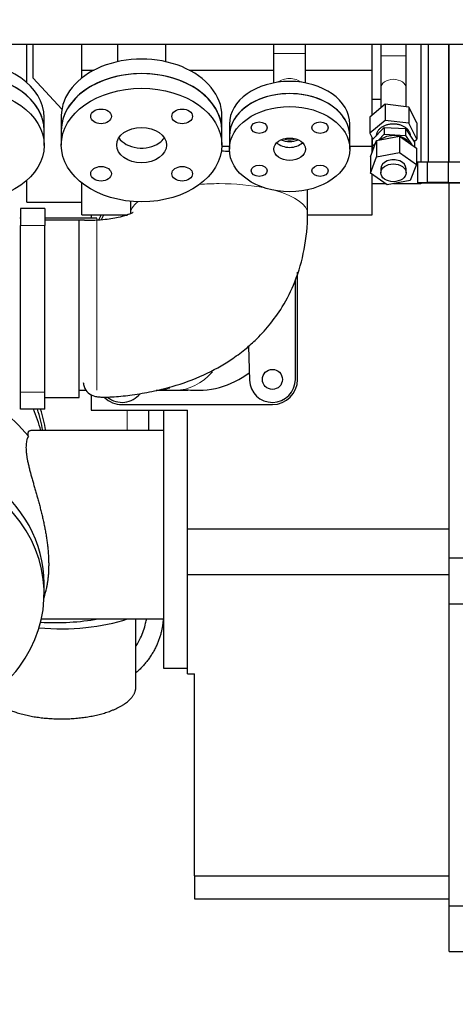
# Model space of a CAD drawing. Header units: inches. Extents: x 0 to 23760, y -13 to 16800.
# Tile 67 of 214: x 3240 to 3619, y 11492 to 12350. Entities that reach past the tile are written whole.
import ezdxf

# ---------------------------------------------------------------- set-up
doc = ezdxf.new("R2010")
doc.units = ezdxf.units.IN
doc.layers.add('254', color=7, linetype='Continuous', true_color=0xffffff)
doc.styles.add('latin_extended', font='simplex.shx')
doc.dimstyles.get("Standard").update_dxf_attribs({"dimtxt": 0.18, "dimasz": 0.18, "dimexe": 0.18, "dimexo": 0.0625, "dimgap": 0.09, "dimtad": 0, "dimtih": 1, "dimtoh": 1, "dimdec": 4, "dimzin": 0, "dimdsep": 46, "dimtxsty": 'Standard', "dimcen": 0.09, "dimadec": 0, "dimazin": 0, "dimtfac": 1, "dimtdec": 4, "dimtofl": 0, "dimtmove": 0, "dimatfit": 3, "dimfxl": 1, "dimtolj": 1, "dimtzin": 0, "dimarcsym": 0})

# ---------------------------------------------------------------- blocks, each defined once
blk = doc.blocks.new('_U11')
at = {"layer": '254', "color": 3, "linetype": 'Continuous', "lineweight": 13, "transparency": 16777216}
for p, q in [((8503.87, 13952.97), (8503.87, 10472.46)), ((1737.89, 13597.98), (1737.89, 10472.46)), ((1877.89, 10512.46), (8363.87, 10512.46))]:
    blk.add_line(p, q, dxfattribs=at)
at = {"layer": '254', "color": 3, "transparency": 16777216}
for points in [[(1877.89, 10535.79), (1877.89, 10489.13), (1737.89, 10512.46)], [(8363.87, 10489.13), (8363.87, 10535.79), (8503.87, 10512.46)]]:
    blk.add_solid(points, dxfattribs=at)
at = {"layer": 'Defpoints', "color": 0, "transparency": 16777216}
for p in [(8503.87, 13992.97), (1737.89, 13637.98), (8503.87, 10512.46)]:
    blk.add_point(p, dxfattribs=at)
at = {"layer": '254', "color": 2, "lineweight": 13, "transparency": 16777216, "insert": (4877.55, 10722.46), "char_height": 140, "attachment_point": 1, "style": 'latin_extended'}
blk.add_mtext('\\A1;6766', dxfattribs=at)

msp = doc.modelspace()

# ---------------------------------------------------------------- linework, layer by layer
at = {"layer": '254', "color": 2, "linetype": 'Continuous', "lineweight": 25}
for p, q in [((3647.869, 12328.475), (3133.869, 12328.475)), ((3245.869, 12295.204), (3245.869, 12328.481)), ((3251.369, 12298.977), (3251.369, 12328.478)), ((3293.869, 12306.077), (3293.869, 12328.476)), ((3324.869, 12328.474), (3324.869, 12313.423)), ((3366.869, 12313.423), (3366.869, 12328.474)), ((3460.869, 12328.476), (3460.869, 12320.645)), ((3460.869, 12320.645), (3460.869, 12294.863)), ((3488.869, 12320.645), (3488.869, 12328.476)), ((3488.869, 12294.863), (3488.869, 12320.645)), ((3546.869, 12306.077), (3546.869, 12328.476)), ((3554.369, 12328.475), (3554.369, 12318.546)), ((3576.369, 12318.546), (3576.369, 12328.475)), ((3589.369, 12328.479), (3589.369, 12225.987)), ((3595.799, 12328.474), (3595.799, 12225.999)), ((3613.799, 12225.999), (3613.799, 12328.474)), ((3613.869, 12226.002), (3613.869, 12328.488)), ((3293.869, 12306.077), (3304.393, 12306.077)), ((3293.869, 12299.34), (3293.869, 12306.077)), ((3387.349, 12306.077), (3460.869, 12306.077)), ((3488.869, 12306.077), (3546.869, 12306.077)), ((3546.869, 12266.838), (3546.869, 12306.077)), ((3276.365, 12272.082), (3251.369, 12298.977)), ((3554.369, 12290.262), (3554.369, 12273.147)), ((3576.369, 12274.167), (3576.369, 12290.262)), ((3554.369, 12280.389), (3546.869, 12280.389)), ((3558.278, 12276.435), (3544.904, 12265.184)), ((3578.744, 12273.87), (3558.278, 12276.435)), ((3558.278, 12276.435), (3558.278, 12262.292)), ((3585.835, 12260.055), (3578.744, 12273.87)), ((3578.744, 12273.87), (3578.744, 12259.727)), ((3260.96, 12253.34), (3260.96, 12264.744)), ((3275.869, 12266.205), (3275.869, 12253.477)), ((3415.869, 12253.477), (3415.869, 12266.205)), ((3544.904, 12265.184), (3544.904, 12251.042)), ((3558.278, 12262.292), (3544.904, 12251.042)), ((3578.744, 12259.727), (3558.278, 12262.292)), ((3260.96, 12240.511), (3260.96, 12253.34)), ((3275.869, 12253.477), (3275.869, 12240.749)), ((3415.869, 12240.749), (3415.869, 12253.477)), ((3422.369, 12259.084), (3422.369, 12248.477)), ((3527.369, 12248.477), (3527.369, 12259.084)), ((3546.95, 12245.395), (3557.408, 12256.164)), ((3557.408, 12256.164), (3575.827, 12255.145)), ((3557.408, 12256.164), (3557.408, 12250.154)), ((3575.827, 12255.145), (3583.788, 12243.356)), ((3575.827, 12255.145), (3575.827, 12249.135)), ((3585.835, 12245.912), (3578.744, 12259.727)), ((3585.835, 12260.055), (3585.835, 12245.912)), ((3422.369, 12248.477), (3422.369, 12237.164)), ((3527.369, 12237.164), (3527.369, 12248.477)), ((3544.904, 12251.042), (3547.508, 12245.969)), ((3545.293, 12230.495), (3550.672, 12244.692)), ((3546.869, 12239.891), (3546.869, 12247.214)), ((3546.95, 12245.395), (3546.95, 12239.384)), ((3550.672, 12244.692), (3570.749, 12248.495)), ((3550.672, 12244.692), (3550.672, 12230.549)), ((3552.427, 12245.024), (3557.408, 12250.154)), ((3557.408, 12250.154), (3575.827, 12249.135)), ((3570.749, 12248.495), (3585.446, 12238.103)), ((3570.749, 12248.495), (3570.749, 12234.353)), ((3575.827, 12249.135), (3581.295, 12241.038)), ((3580.369, 12248.419), (3580.369, 12248.456)), ((3583.429, 12243.888), (3585.835, 12245.912)), ((3583.788, 12243.356), (3583.788, 12239.275)), ((3415.859, 12239.891), (3422.366, 12239.891)), ((3527.369, 12239.891), (3546.869, 12239.891)), ((3546.869, 12234.655), (3546.869, 12239.891)), ((3546.95, 12239.384), (3549.756, 12242.274)), ((3548.046, 12237.761), (3546.95, 12239.384)), ((3550.672, 12230.549), (3570.749, 12234.353)), ((3570.749, 12234.353), (3585.446, 12223.961)), ((3585.446, 12238.103), (3585.446, 12223.961)), ((3545.293, 12216.353), (3550.672, 12230.549)), ((3545.293, 12230.495), (3545.293, 12216.353)), ((3594.681, 12225.997), (3586.353, 12225.981)), ((3586.353, 12225.981), (3586.353, 12207.981)), ((3613.128, 12225.998), (3594.681, 12225.997)), ((3594.681, 12225.997), (3594.681, 12207.997)), ((3623.245, 12225.983), (3613.128, 12225.998)), ((3613.128, 12225.998), (3613.128, 12207.998)), ((3554.369, 12220.157), (3554.369, 12216.622)), ((3576.369, 12216.622), (3576.369, 12220.157)), ((3585.446, 12223.961), (3580.066, 12209.765)), ((3245.869, 12190.977), (3245.869, 12210.059)), ((3559.99, 12205.961), (3545.293, 12216.353)), ((3546.869, 12180.038), (3546.869, 12215.238)), ((3580.066, 12209.765), (3559.99, 12205.961)), ((3293.869, 12180.038), (3293.869, 12207.614)), ((3490.595, 12180.727), (3490.595, 12201.745)), ((3558.549, 12206.977), (3546.866, 12206.977)), ((3589.369, 12206.977), (3565.354, 12206.977)), ((3594.681, 12207.997), (3586.353, 12207.981)), ((3586.353, 12207.981), (3596.471, 12207.967)), ((3589.369, 12207.982), (3589.369, 12206.977)), ((3613.128, 12207.998), (3594.681, 12207.997)), ((3596.471, 12207.967), (3614.917, 12207.968)), ((3623.245, 12207.983), (3613.128, 12207.998)), ((3613.869, 11880.977), (3613.869, 12207.972)), ((3614.917, 12207.968), (3623.245, 12207.983)), ((3336.144, 12191.732), (3336.144, 12180.727)), ((3240.366, 12185.577), (3240.366, 12170.577)), ((3261.369, 12185.577), (3240.366, 12185.577)), ((3245.869, 12190.977), (3293.869, 12190.977)), ((3261.369, 12185.577), (3261.369, 12170.577)), ((3240.367, 12177.077), (3239.57, 12177.077)), ((3306.919, 12177.077), (3261.368, 12177.077)), ((3291.369, 12175.303), (3261.369, 12175.303)), ((3291.369, 12020.852), (3291.369, 12175.303)), ((3293.869, 12180.038), (3333.962, 12180.038)), ((3301.869, 12180.036), (3301.869, 12177.076)), ((3490.525, 12180.038), (3546.869, 12180.038)), ((3240.366, 12025.577), (3240.366, 12170.577)), ((3261.369, 12025.577), (3261.369, 12170.577)), ((3479.869, 12036.577), (3479.869, 12123.195)), ((3481.869, 12036.577), (3481.869, 12130.117)), ((3438.939, 12065.374), (3439.88, 12035.939)), ((3239.57, 12027.077), (3240.367, 12027.077)), ((3240.366, 12010.577), (3240.366, 12025.577)), ((3261.369, 12010.577), (3261.369, 12025.577)), ((3261.369, 12020.852), (3291.369, 12020.852)), ((3291.369, 12027.077), (3297.791, 12027.077)), ((3301.869, 12023.448), (3301.869, 12009.85)), ((3358.736, 12027.077), (3375.293, 12027.077)), ((3328.869, 12014.577), (3459.869, 12014.577)), ((3261.369, 12010.577), (3240.366, 12010.577)), ((3301.869, 12009.85), (3385.869, 12009.85)), ((3351.869, 12009.832), (3351.869, 11991.903)), ((3364.869, 12009.847), (3364.869, 11784.923)), ((3385.869, 11906.244), (3385.869, 12009.85)), ((3364.869, 11991.923), (3249.23, 11991.923)), ((3257.935, 11991.923), (3257.903, 11992.055)), ((3385.869, 11866.529), (3385.869, 11906.244)), ((3385.869, 11906.244), (3613.869, 11906.244)), ((3613.869, 11840.977), (3613.869, 11880.977)), ((3613.869, 11880.977), (3645.869, 11880.977)), ((3385.869, 11779.977), (3385.869, 11866.529)), ((3385.869, 11866.529), (3613.869, 11866.529)), ((3260.869, 11849.803), (3260.869, 11858.663)), ((3260.797, 11845.948), (3262.347, 11852.283)), ((3613.869, 11577.977), (3613.869, 11840.977)), ((3613.869, 11840.977), (3645.869, 11840.977)), ((3258.518, 11827.923), (3364.869, 11827.923)), ((3340.906, 11768.688), (3340.906, 11827.922)), ((3364.869, 11784.923), (3385.869, 11784.923)), ((3385.869, 11779.977), (3385.869, 11779.977)), ((3385.869, 11779.977), (3391.869, 11779.977)), ((3385.869, 11779.977), (3391.869, 11779.977)), ((3391.869, 11779.977), (3391.869, 11779.977)), ((3391.869, 11603.933), (3391.869, 11779.977)), ((3391.869, 11603.933), (3391.869, 11583.977)), ((3391.869, 11603.933), (3613.869, 11603.933)), ((3391.869, 11583.977), (3613.869, 11583.977)), ((3613.869, 11537.977), (3613.869, 11577.977)), ((3613.869, 11577.977), (3645.869, 11577.977)), ((3613.869, 11537.977), (3645.869, 11537.977))]:
    msp.add_line(p, q, dxfattribs=at)
at = {"layer": '254', "color": 110, "linetype": 'Continuous', "lineweight": 13}
for p, q in [((3488.869, 12320.645), (3460.869, 12320.645)), ((3554.369, 12318.546), (3576.369, 12318.546)), ((3306.919, 12177.077), (3306.919, 12027.077)), ((3261.369, 12170.577), (3240.366, 12170.577)), ((3261.369, 12025.577), (3240.366, 12025.577)), ((3333.21, 12009.845), (3333.21, 11991.914))]:
    msp.add_line(p, q, dxfattribs=at)
at = {"layer": '254', "color": 2, "linetype": 'Continuous', "lineweight": 25}
msp.add_circle((3459.869, 12036.577), 8.75, dxfattribs=at)
for centre, radius, start, end in [((3328.869, 12167.577), 22, 145.501875, 159.260625), ((3328.869, 12167.577), 20, 141.462431, 156.091841), ((3394.369, 12102.077), 75, 262.789119, 307.163896), ((3459.869, 12036.577), 20, 181.830207, 0), ((3459.869, 12036.577), 22, 270, 0), ((3328.869, 12036.577), 22, 224.796094, 270), ((3328.869, 12036.577), 20, 231.443744, 321.530845)]:
    msp.add_arc(centre, radius, start, end, dxfattribs=at)
for centre, major_axis, ratio, start_param, end_param in [((3190.96, 12264.744), (70, 0), 0.7014379, 0, 1.5707958), ((3345.869, 12266.205), (70, 0), 0.7071066, 0, 3.1415927), ((3190.96, 12253.34), (70, 0), 0.7014379, 0.7853961, 3.1416893), ((3190.96, 12253.34), (70, 0), 0.7014379, 0, 1.5707958), ((3345.869, 12253.477), (70, 0), 0.7071066, 0, 3.1414945), ((3345.869, 12253.477), (70, 0), 0.7071066, 0, 3.1415927), ((3474.869, 12259.084), (-52.5, 0), 0.7071068, 3.1415927, 6.2831853), ((3190.96, 12253.34), (70, 0), 0.7014379, 0.0000007, 0.7853961), ((3474.869, 12248.477), (-52.5, 0), 0.7071068, 3.1416908, 6.2831853), ((3474.869, 12248.477), (52.5, 0), 0.7071068, 0, 3.1415927), ((3345.869, 12253.477), (21.75, 0), 0.7071066, 3.568162, 5.4977871), ((3345.869, 12253.477), (21.75, 0), 0.7071066, 5.4977871, 5.8566159), ((3474.869, 12253.781), (14, 0), 0.7071068, 4.1573009, 4.7123811), ((3474.869, 12253.781), (12, 0), 0.7071068, 4.2596972, 4.7123811), ((3474.869, 12253.781), (12, 0), 0.7071068, 4.7123811, 5.1650649), ((3474.869, 12253.781), (14, 0), 0.7071068, 4.7123811, 5.2675594), ((3565.369, 12238.365), (15, 0), 0.7071068, 1.2404382, 2.4247205), ((3565.369, 12238.365), (15, 0), 0.7071068, 0.406149, 1.1647455), ((3413.369, 12208.918), (77.225, 0), 0.3420201, 1.4528884, 1.5437983), ((3474.869, 12248.477), (13.75, 0), 0.7071068, 3.7626463, 5.6622299), ((3565.369, 12220.157), (11, 0), 0.7071068, 0, 3.1415927), ((3135.869, 11913.087), (138, 0), 0.9066446, 0.6331812, 0.8933987), ((3135.869, 11967.512), (-125, 0), 0.9066446, 3.3598352, 3.5313465), ((3135.869, 11976.371), (-125, 0), 0.9066446, 3.2792337, 3.4481925), ((3135.869, 11976.898), (127.5, 0), 0.9025853, 0.130867, 0.2969787), ((3135.869, 11858.663), (-125, 0), 0.9066446, 3.1415939, 4.9887522), ((3135.869, 11849.803), (-125, 0), 0.9066446, 0.0095242, 5.0736734), ((3275.906, 11858.981), (92.5, 0), 0.4297911, 4.5010711, 5.3865308), ((3270.869, 11864.469), (92.5, 0), 0.4305111, 4.5712137, 5.1208942)]:
    msp.add_ellipse(centre, major_axis=major_axis, ratio=ratio, start_param=start_param, end_param=end_param, dxfattribs=at)
at = {"layer": '254', "color": 110, "linetype": 'Continuous', "lineweight": 13}
for centre, major_axis, ratio, start_param, end_param in [((3474.869, 12288.826), (14, 0), 0.7071068, 0.7365974, 2.4049794), ((3565.369, 12290.262), (-11, 0), 0.7071068, 3.1415927, 6.2831853), ((3413.369, 12180.727), (77.225, 0), 0.3420201, 1.5707963, 1.7923768), ((3413.369, 12180.727), (77.225, 0), 0.3420201, 1.0294606, 1.5707963), ((3413.369, 12180.727), (77.225, 0), 0.3420201, 0.000589, 0.8782715), ((3413.369, 12180.727), (77.225, 0), 0.3420201, 2.7295531, 3.1444397), ((3375.293, 12102.077), (0, 75), 0.6941237, 3.1416507, 3.8098751), ((3358.736, 12102.077), (0, 75), 0.6941237, 3.1392204, 3.3693255)]:
    msp.add_ellipse(centre, major_axis=major_axis, ratio=ratio, start_param=start_param, end_param=end_param, dxfattribs=at)
at = {"layer": '254', "color": 2, "linetype": 'Continuous', "lineweight": 25}
for centre, major_axis, ratio in [((3190.96, 12240.511), (70, 0), 0.7014379), ((3345.869, 12240.749), (70, 0), 0.7071066), ((3310.514, 12265.749), (9, 0), 0.7071066), ((3381.225, 12265.749), (9, 0), 0.7071066), ((3474.869, 12237.164), (52.5, 0), 0.7071068), ((3448.353, 12255.914), (-7, 0), 0.7071068), ((3501.386, 12255.914), (-7, 0), 0.7071068), ((3345.869, 12240.749), (21.75, 0), 0.7071066), ((3474.869, 12237.164), (13.75, 0), 0.7071068), ((3310.514, 12215.749), (9, 0), 0.7071066), ((3381.225, 12215.749), (9, 0), 0.7071066), ((3448.353, 12218.414), (-7, 0), 0.7071068), ((3501.386, 12218.414), (-7, 0), 0.7071068), ((3565.369, 12216.622), (11, 0), 0.7071068), ((3604.799, 12207.982), (13, 0), 0.0009394)]:
    msp.add_ellipse(centre, major_axis=major_axis, ratio=ratio, dxfattribs=at)
for points, knots in [([(3554.369, 12318.546), (3554.369, 12315.892), (3554.369, 12310.699), (3554.369, 12303.11), (3554.369, 12296.152), (3554.369, 12292.133), (3554.369, 12290.262)], [0, 0, 0, 0, 0.2500257, 0.5000006, 0.7499744, 1, 1, 1, 1]), ([(3576.369, 12290.262), (3576.369, 12292.133), (3576.369, 12296.152), (3576.369, 12303.11), (3576.369, 12310.699), (3576.369, 12315.892), (3576.369, 12318.546)], [0, 0, 0, 0, 0.2500256, 0.4999994, 0.7499743, 1, 1, 1, 1]), ([(3580.369, 12248.456), (3580.369, 12248.803), (3580.345, 12249.15), (3580.249, 12249.841), (3580.177, 12250.184), (3579.985, 12250.865), (3579.866, 12251.202), (3579.581, 12251.867), (3579.415, 12252.194), (3579.04, 12252.835), (3578.83, 12253.149), (3578.367, 12253.762), (3578.114, 12254.06), (3577.569, 12254.637), (3577.276, 12254.916), (3576.653, 12255.453), (3576.323, 12255.71), (3575.629, 12256.201), (3575.265, 12256.434), (3574.506, 12256.875), (3574.111, 12257.082), (3573.295, 12257.467), (3572.873, 12257.646), (3572.007, 12257.973), (3571.563, 12258.122), (3570.656, 12258.388), (3570.193, 12258.505), (3569.254, 12258.706), (3568.777, 12258.791), (3567.814, 12258.926), (3567.328, 12258.977), (3566.351, 12259.045), (3565.86, 12259.062), (3564.878, 12259.062), (3564.388, 12259.045), (3563.411, 12258.977), (3562.924, 12258.926), (3561.962, 12258.791), (3561.485, 12258.706), (3560.545, 12258.505), (3560.083, 12258.388), (3559.176, 12258.122), (3558.731, 12257.973), (3557.865, 12257.646), (3557.444, 12257.467), (3556.628, 12257.082), (3556.233, 12256.875), (3555.474, 12256.434), (3555.11, 12256.201), (3554.416, 12255.71), (3554.086, 12255.453), (3553.463, 12254.916), (3553.17, 12254.637), (3552.625, 12254.06), (3552.372, 12253.762), (3551.909, 12253.149), (3551.699, 12252.835), (3551.323, 12252.194), (3551.158, 12251.867), (3550.873, 12251.202), (3550.753, 12250.865), (3550.562, 12250.184), (3550.49, 12249.841), (3550.393, 12249.15), (3550.369, 12248.803), (3550.369, 12248.457)], [0, 0, 0, 0, 0.031251, 0.031251, 0.062502, 0.062502, 0.0937529, 0.0937529, 0.1250039, 0.1250039, 0.1562549, 0.1562549, 0.1875059, 0.1875059, 0.2187568, 0.2187568, 0.2500078, 0.2500078, 0.2812588, 0.2812588, 0.3125098, 0.3125098, 0.3437607, 0.3437607, 0.3750117, 0.3750117, 0.4062627, 0.4062627, 0.4375137, 0.4375137, 0.4687646, 0.4687646, 0.5000156, 0.5000156, 0.5312666, 0.5312666, 0.5625176, 0.5625176, 0.5937686, 0.5937686, 0.6250195, 0.6250195, 0.6562705, 0.6562705, 0.6875215, 0.6875215, 0.7187725, 0.7187725, 0.7500234, 0.7500234, 0.7812744, 0.7812744, 0.8125254, 0.8125254, 0.8437764, 0.8437764, 0.8750273, 0.8750273, 0.9062783, 0.9062783, 0.9375293, 0.9375293, 0.9687803, 0.9687803, 1, 1, 1, 1]), ([(3338.573, 12182.128), (3338.571, 12182.136), (3338.524, 12182.122), (3338.215, 12181.936), (3337.084, 12181.313), (3333.523, 12179.724), (3325.621, 12177.364), (3315.699, 12175.75), (3306.553, 12175.141), (3301.065, 12175.051), (3298.165, 12175.088), (3296.889, 12175.134), (3296.393, 12175.154), (3296.327, 12175.157), (3296.321, 12175.158), (3296.319, 12175.158), (3296.318, 12175.158), (3296.319, 12175.158), (3296.319, 12175.158), (3296.32, 12175.158), (3296.325, 12175.158), (3296.332, 12175.157), (3296.337, 12175.158), (3296.339, 12175.158), (3296.339, 12175.158), (3296.339, 12175.158), (3296.338, 12175.158), (3296.333, 12175.159), (3296.318, 12175.161), (3296.267, 12175.166), (3296.033, 12175.186), (3295.345, 12175.241), (3293.736, 12175.291), (3292.321, 12175.312), (3291.369, 12175.303)], [0, 0, 0, 0, 0.0206118, 0.0524042, 0.0867094, 0.1746062, 0.327219, 0.5790323, 0.7464252, 0.8387786, 0.8833367, 0.9062108, 0.9098971, 0.9101065, 0.9102523, 0.9103047, 0.9103275, 0.9103492, 0.9103709, 0.9103938, 0.9104473, 0.9107311, 0.9107914, 0.9108173, 0.9108413, 0.9108652, 0.9108919, 0.9109647, 0.9112427, 0.9117683, 0.9138419, 0.9241037, 0.9492518, 1, 1, 1, 1]), ([(3294.933, 12033.912), (3295.085, 12032.597), (3295.863, 12028.752), (3298.809, 12024.598), (3303.243, 12022.078), (3308.222, 12021.267), (3312.307, 12021.065), (3316.912, 12021.151), (3325.383, 12021.656), (3338.316, 12023.053), (3355.071, 12025.86), (3376.17, 12031.02), (3399.733, 12039.612), (3420.629, 12051.176), (3435.13, 12061.816), (3446.382, 12071.699), (3457.673, 12083.893), (3469.796, 12100.797), (3480.774, 12122.799), (3488.531, 12150.172), (3490.527, 12170.205), (3490.595, 12180.736)], [0, 0, 0, 0, 0.0202482, 0.064298, 0.1033745, 0.1203762, 0.1364478, 0.1523392, 0.1688018, 0.2192326, 0.2749233, 0.3333245, 0.4281275, 0.5163823, 0.5640945, 0.6029214, 0.6613554, 0.7250498, 0.804883, 0.899806, 1, 1, 1, 1]), ([(3375.278, 12027.077), (3378.039, 12027.076), (3382.473, 12027.101), (3385.784, 12027.2), (3386.489, 12027.311), (3386.521, 12027.369)], [0, 0, 0, 0, 0.3643588, 0.7173574, 1, 1, 1, 1]), ([(3247.118, 11987.12), (3246.846, 11986.642), (3246.599, 11986.127), (3246.349, 11985.503), (3246.321, 11985.433), (3246.267, 11985.292), (3246.241, 11985.221), (3246.162, 11985.006), (3246.011, 11984.569), (3245.876, 11984.115), (3245.626, 11983.181), (3245.351, 11981.87), (3245.107, 11979.71), (3245.057, 11978.141), (3245.063, 11976.506), (3245.094, 11975.656), (3245.18, 11974.332), (3245.216, 11973.882), (3245.28, 11973.195), (3245.314, 11972.848), (3245.352, 11972.496), (3245.379, 11972.261), (3245.392, 11972.143), (3245.518, 11971.077), (3245.654, 11970.105), (3245.974, 11968.117), (3246.156, 11967.101), (3246.563, 11965.022), (3247.012, 11962.899), (3247.534, 11960.686), (3248.09, 11958.428), (3248.385, 11957.276), (3248.732, 11955.955), (3248.771, 11955.808), (3248.849, 11955.513), (3248.967, 11955.07), (3249.245, 11954.033), (3249.49, 11953.136), (3249.987, 11951.331), (3250.327, 11950.115), (3251.024, 11947.654), (3251.379, 11946.409), (3252.102, 11943.892), (3252.468, 11942.62), (3253.209, 11940.045), (3253.582, 11938.744), (3254.145, 11936.768), (3254.333, 11936.106), (3254.616, 11935.107), (3254.71, 11934.773), (3254.851, 11934.27), (3254.898, 11934.103), (3254.993, 11933.767), (3255.416, 11932.256), (3255.835, 11930.739), (3256.571, 11928.029), (3256.935, 11926.669), (3257.65, 11923.936), (3258.001, 11922.563), (3258.689, 11919.806), (3259.025, 11918.42), (3259.679, 11915.636), (3259.998, 11914.237), (3260.613, 11911.425), (3260.91, 11910.012), (3261.267, 11908.235), (3261.373, 11907.701), (3261.477, 11907.167), (3261.546, 11906.81), (3261.581, 11906.631), (3261.751, 11905.739), (3261.884, 11905.026), (3262.27, 11902.892), (3262.512, 11901.476), (3262.963, 11898.656), (3263.171, 11897.252), (3263.554, 11894.456), (3263.729, 11893.064), (3264.041, 11890.292), (3264.18, 11888.911), (3264.419, 11886.163), (3264.52, 11884.794), (3264.683, 11882.069), (3264.745, 11880.713), (3264.792, 11879.194), (3264.797, 11879.026), (3264.806, 11878.688), (3264.819, 11878.184), (3264.842, 11877.013), (3264.85, 11876.022), (3264.85, 11874.054), (3264.83, 11872.764), (3264.75, 11870.224), (3264.63, 11867.725), (3264.332, 11864.098), (3264.056, 11861.762), (3263.82, 11860.04), (3263.737, 11859.472), (3263.605, 11858.626), (3263.538, 11858.206), (3263.467, 11857.788), (3263.42, 11857.51), (3263.396, 11857.371), (3263.177, 11856.126), (3262.967, 11855.051), (3262.579, 11853.265), (3262.411, 11852.538), (3262.235, 11851.827)], [0, 0, 0, 0, 0.0258331, 0.0258331, 0.0290623, 0.0290623, 0.0322914, 0.0322914, 0.0387497, 0.0516662, 0.0516662, 0.0774994, 0.1033325, 0.1291656, 0.1291656, 0.1549987, 0.1549987, 0.1679153, 0.1679153, 0.1743735, 0.1776027, 0.1776027, 0.1808318, 0.1808318, 0.2066649, 0.2066649, 0.2324981, 0.2324981, 0.2583312, 0.2841643, 0.2841643, 0.3099974, 0.3099974, 0.3132266, 0.3132266, 0.3164557, 0.322914, 0.3358305, 0.3358305, 0.3616637, 0.3616637, 0.3874968, 0.3874968, 0.4133299, 0.4133299, 0.439163, 0.439163, 0.4520796, 0.4520796, 0.4585378, 0.4585378, 0.461767, 0.461767, 0.4649961, 0.4908292, 0.4908292, 0.5166624, 0.5166624, 0.5424955, 0.5424955, 0.5683286, 0.5683286, 0.5941617, 0.5941617, 0.6199948, 0.6199948, 0.6264531, 0.6296823, 0.6296823, 0.6329114, 0.6329114, 0.645828, 0.645828, 0.6716611, 0.6716611, 0.6974942, 0.6974942, 0.7233273, 0.7233273, 0.7491604, 0.7491604, 0.7749935, 0.7749935, 0.8008267, 0.8008267, 0.8040558, 0.8040558, 0.8072849, 0.8137432, 0.8266598, 0.8266598, 0.8524929, 0.8524929, 0.878326, 0.9041591, 0.9299923, 0.9299923, 0.9429088, 0.9429088, 0.9493671, 0.9525962, 0.9525962, 0.9558254, 0.9558254, 0.9816585, 0.9816585, 1, 1, 1, 1]), ([(3247.118, 11987.12), (3247.044, 11987.553), (3246.942, 11988.36), (3246.921, 11989.397), (3247.028, 11990.26), (3247.184, 11990.719), (3247.33, 11991.019), (3247.411, 11991.158), (3247.518, 11991.301), (3247.567, 11991.358), (3247.6, 11991.396), (3247.617, 11991.414), (3247.771, 11991.572), (3247.926, 11991.682), (3248.27, 11991.842), (3248.458, 11991.892), (3248.733, 11991.92), (3248.808, 11991.923), (3248.884, 11991.923)], [0, 0, 0, 0, 0.135888, 0.2717761, 0.4076641, 0.5435521, 0.5435521, 0.6114961, 0.6454681, 0.6624541, 0.6624541, 0.6794401, 0.6794401, 0.8153282, 0.8153282, 0.9512162, 0.9512162, 1, 1, 1, 1]), ([(3341.171, 11804.368), (3342.587, 11806.644), (3346.018, 11812.993), (3348.826, 11821.12), (3349.962, 11826.703), (3350.185, 11827.992)], [0, 0, 0, 0, 0.3117651, 0.840247, 1, 1, 1, 1])]:
    msp.add_open_spline(points, degree=3, knots=knots, dxfattribs=at)
msp.add_rational_spline([(3364.672, 11827.997), (3364.101, 11815.842), (3360.089, 11802.432), (3351.721, 11790.371), (3341.213, 11781.149)], [1.01158267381, 1.00364409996, 0.991211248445, 0.99256366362, 0.999316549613], degree=4, dxfattribs=at)
msp.add_rational_spline([(3212.168, 11763.21), (3215.626, 11755.778), (3225.37, 11748.695), (3240.884, 11744.265), (3277.087, 11739.062), (3309.684, 11739.584), (3330.263, 11750.462), (3339.122, 11761.849), (3340.289, 11764.034), (3340.906, 11766.333), (3340.906, 11768.688)], [0.999100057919, 0.990776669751, 0.991201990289, 1.01661171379, 1.01661171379, 0.958470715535, 1.01661171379, 1.01661171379, 1.01390807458, 1.01024984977, 1.00663175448], degree=4, knots=[0, 0, 0, 0, 0, 0.352255, 0.352255, 0.352255, 0.885097, 0.885097, 0.885097, 1, 1, 1, 1, 1], dxfattribs=at)

# ---------------------------------------------------------------- dimensions: what is measured, and where the dimension line sits
at = {"layer": '254', "color": 2, "linetype": 'Continuous', "lineweight": 13}
dim = msp.add_linear_dim(base=(8503.869, 10512.459), p1=(1737.889, 13637.977), p2=(8503.869, 13992.97), dimstyle='Standard', override={"dimscale": 40, "dimtxt": 3.5, "dimasz": 3.5, "dimexe": 1, "dimexo": 1, "dimgap": 1.75, "dimtad": 1, "dimtih": 1, "dimtoh": 0, "dimdec": 0, "dimlfac": 1, "dimzin": 8, "dimdsep": 46, "dimlunit": 2, "dimtxsty": 'latin_extended', "dimsah": 1, "dimse1": 0, "dimse2": 0, "dimsd1": 0, "dimsd2": 0, "dimclrd": 3, "dimclre": 3, "dimclrt": 2, "dimtol": 0, "dimtm": -0.1, "dimtfac": 0.714286, "dimtdec": 3, "dimtofl": 1, "dimtmove": 0, "dimtzin": 8, "dimlwd": 13, "dimlwe": 13}, dxfattribs=at)
dim.commit()
dim.dimension.update_dxf_attribs({"geometry": '_U11', "text_midpoint": (5120.879, 10512.459), "dimtype": 160})

doc.saveas('drawing.dxf')
